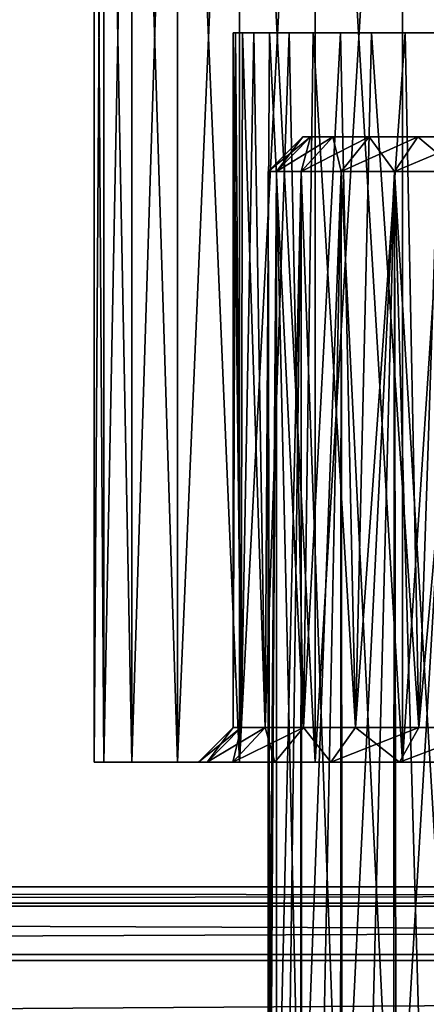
# Model space of a CAD drawing. Header units: millimetres. Extents: x -182 to 217, y -96 to 236.
# Tile 202 of 256: x -84 to -78, y 21 to 35. Entities that reach past the tile are written whole.
import ezdxf

# ---------------------------------------------------------------- set-up
doc = ezdxf.new("R2010")
doc.units = ezdxf.units.MM
doc.header["$LTSCALE"] = 52.148148
for name, color, linetype in [('1', 7, 'CONTINUOUS'), ('2', 7, 'CONTINUOUS'), ('420', 7, 'CONTINUOUS'), ('421', 7, 'CONTINUOUS'), ('431', 7, 'CONTINUOUS'), ('463', 7, 'CONTINUOUS'), ('464', 7, 'CONTINUOUS'), ('807', 7, 'CONTINUOUS'), ('808', 7, 'CONTINUOUS'), ('809', 7, 'CONTINUOUS'), ('810', 7, 'CONTINUOUS'), ('812', 7, 'CONTINUOUS'), ('813', 7, 'CONTINUOUS'), ('815', 7, 'CONTINUOUS'), ('816', 7, 'CONTINUOUS')]:
    doc.layers.add(name, color=color, linetype=linetype)

msp = doc.modelspace()

# ---------------------------------------------------------------- linework, layer by layer
at = {"layer": '1', "color": 7, "linetype": 'CONTINUOUS', "true_color": 0xaaaaaa}
for points in [[(20, 13.821, -33.932), (-170, 13.821, -33.932), (20, 22.027, -6.618), (20, 13.821, -33.932)], [(20, 22.027, -6.618), (-170, 13.821, -33.932), (-170, 22.027, -6.618), (20, 22.027, -6.618)]]:
    msp.add_3dface(points, dxfattribs=at)
at = {"layer": '2', "color": 7, "linetype": 'CONTINUOUS', "true_color": 0xaaaaaa}
for points in [[(20, 23, 0.142), (20, 22.766, -3.274), (-170, 23, 0.142), (20, 23, 0.142)], [(-170, 23, 0.142), (20, 22.766, -3.274), (-170, 22.766, -3.274), (-170, 23, 0.142)], [(20, 22.724, 3.555), (20, 23, 0.142), (-170, 22.724, 3.555), (20, 22.724, 3.555)], [(-170, 22.724, 3.555), (20, 23, 0.142), (-170, 23, 0.142), (-170, 22.724, 3.555)], [(20, 22.027, -6.618), (-170, 22.027, -6.618), (-170, 22.766, -3.274), (20, 22.027, -6.618)], [(20, 22.766, -3.274), (20, 22.027, -6.618), (-170, 22.766, -3.274), (20, 22.766, -3.274)], [(20, 21.944, 6.889), (20, 22.724, 3.555), (-170, 21.944, 6.889), (20, 21.944, 6.889)], [(-170, 21.944, 6.889), (20, 22.724, 3.555), (-170, 22.724, 3.555), (-170, 21.944, 6.889)], [(20, 20.678, 10.07), (20, 21.944, 6.889), (-170, 20.678, 10.07), (20, 20.678, 10.07)], [(-170, 20.678, 10.07), (20, 21.944, 6.889), (-170, 21.944, 6.889), (-170, 20.678, 10.07)]]:
    msp.add_3dface(points, dxfattribs=at)
at = {"layer": '420', "color": 7, "linetype": 'CONTINUOUS', "true_color": 0xaaaaaa}
for points in [[(-80.5, 17.927, 50), (-80.47, 17.928, 50.577), (-80.5, 33.297, 50), (-80.5, 17.927, 50)], [(-80.5, 33.297, 50), (-80.47, 17.928, 50.577), (-80.38, 33.297, 51.143), (-80.5, 33.297, 50)], [(-80.47, 17.928, 50.577), (-80.38, 17.93, 51.145), (-80.38, 33.297, 51.143), (-80.47, 17.928, 50.577)], [(-80.38, 17.93, 51.145), (-80.027, 17.939, 52.23), (-80.38, 33.297, 51.143), (-80.38, 17.93, 51.145)], [(-80.38, 33.297, 51.143), (-80.027, 17.939, 52.23), (-80.025, 33.297, 52.237), (-80.38, 33.297, 51.143)], [(-80.027, 17.939, 52.23), (-79.46, 17.951, 53.219), (-80.025, 33.297, 52.237), (-80.027, 17.939, 52.23)], [(-80.025, 33.297, 52.237), (-79.46, 17.951, 53.219), (-79.45, 33.297, 53.233), (-80.025, 33.297, 52.237)], [(-79.46, 17.951, 53.219), (-78.695, 17.966, 54.074), (-79.45, 33.297, 53.233), (-79.46, 17.951, 53.219)], [(-79.45, 33.297, 53.233), (-78.695, 17.966, 54.074), (-78.68, 33.297, 54.087), (-79.45, 33.297, 53.233)], [(-78.695, 17.966, 54.074), (-78.248, 17.974, 54.439), (-78.68, 33.297, 54.087), (-78.695, 17.966, 54.074)], [(-78.248, 17.974, 54.439), (-77.764, 17.981, 54.755), (-78.68, 33.297, 54.087), (-78.248, 17.974, 54.439)], [(-78.68, 33.297, 54.087), (-77.764, 17.981, 54.755), (-77.75, 33.297, 54.763), (-78.68, 33.297, 54.087)]]:
    msp.add_3dface(points, dxfattribs=at)
at = {"layer": '421', "color": 7, "linetype": 'CONTINUOUS', "true_color": 0xaaaaaa}
for points in [[(-80, 33.797, 50), (-79.891, 33.797, 51.039), (-78, 33.797, 50), (-80, 33.797, 50)], [(-79.891, 33.797, 48.961), (-80, 33.797, 50), (-77.913, 33.797, 49.282), (-79.891, 33.797, 48.961)], [(-80, 33.797, 50), (-78, 33.797, 50), (-77.913, 33.797, 49.282), (-80, 33.797, 50)], [(-79.891, 33.797, 51.039), (-79.568, 33.797, 52.033), (-77.656, 33.797, 51.394), (-79.891, 33.797, 51.039)], [(-78, 33.797, 50), (-79.891, 33.797, 51.039), (-77.913, 33.797, 50.718), (-78, 33.797, 50)], [(-77.913, 33.797, 50.718), (-79.891, 33.797, 51.039), (-77.656, 33.797, 51.394), (-77.913, 33.797, 50.718)], [(-79.568, 33.797, 47.967), (-79.891, 33.797, 48.961), (-77.245, 33.797, 48.011), (-79.568, 33.797, 47.967)], [(-77.245, 33.797, 48.011), (-79.891, 33.797, 48.961), (-77.656, 33.797, 48.606), (-77.245, 33.797, 48.011)], [(-77.656, 33.797, 48.606), (-79.891, 33.797, 48.961), (-77.913, 33.797, 49.282), (-77.656, 33.797, 48.606)], [(-79.568, 33.797, 52.033), (-79.045, 33.797, 52.939), (-76.704, 33.797, 52.469), (-79.568, 33.797, 52.033)], [(-77.656, 33.797, 51.394), (-79.568, 33.797, 52.033), (-77.245, 33.797, 51.989), (-77.656, 33.797, 51.394)], [(-77.245, 33.797, 51.989), (-79.568, 33.797, 52.033), (-76.704, 33.797, 52.469), (-77.245, 33.797, 51.989)], [(-79.045, 33.797, 47.061), (-79.568, 33.797, 47.967), (-76.064, 33.797, 47.195), (-79.045, 33.797, 47.061)], [(-76.064, 33.797, 47.195), (-79.568, 33.797, 47.967), (-76.704, 33.797, 47.531), (-76.064, 33.797, 47.195)], [(-76.704, 33.797, 47.531), (-79.568, 33.797, 47.967), (-77.245, 33.797, 48.011), (-76.704, 33.797, 47.531)], [(-79.045, 33.797, 52.939), (-78.346, 33.797, 53.716), (-75.362, 33.797, 52.978), (-79.045, 33.797, 52.939)], [(-76.704, 33.797, 52.469), (-79.045, 33.797, 52.939), (-76.064, 33.797, 52.805), (-76.704, 33.797, 52.469)], [(-76.064, 33.797, 52.805), (-79.045, 33.797, 52.939), (-75.362, 33.797, 52.978), (-76.064, 33.797, 52.805)], [(-78.346, 33.797, 46.284), (-79.045, 33.797, 47.061), (-71.654, 33.797, 46.284), (-78.346, 33.797, 46.284)], [(-71.654, 33.797, 46.284), (-79.045, 33.797, 47.061), (-75.362, 33.797, 47.022), (-71.654, 33.797, 46.284)], [(-75.362, 33.797, 47.022), (-79.045, 33.797, 47.061), (-76.064, 33.797, 47.195), (-75.362, 33.797, 47.022)], [(-71.654, 33.797, 53.716), (-70.955, 33.797, 52.939), (-78.346, 33.797, 53.716), (-71.654, 33.797, 53.716)], [(-78.346, 33.797, 53.716), (-70.955, 33.797, 52.939), (-74.638, 33.797, 52.978), (-78.346, 33.797, 53.716)], [(-77.5, 33.797, 54.33), (-71.654, 33.797, 53.716), (-78.346, 33.797, 53.716), (-77.5, 33.797, 54.33)], [(-75.362, 33.797, 52.978), (-78.346, 33.797, 53.716), (-74.638, 33.797, 52.978), (-75.362, 33.797, 52.978)], [(-77.5, 33.797, 45.67), (-78.346, 33.797, 46.284), (-72.5, 33.797, 45.67), (-77.5, 33.797, 45.67)], [(-72.5, 33.797, 45.67), (-78.346, 33.797, 46.284), (-71.654, 33.797, 46.284), (-72.5, 33.797, 45.67)]]:
    msp.add_3dface(points, dxfattribs=at)
at = {"layer": '431', "color": 7, "linetype": 'CONTINUOUS', "true_color": 0xaaaaaa}
for points in [[(-80.47, 17.928, 49.426), (-80.5, 17.927, 50), (-80.38, 33.297, 48.857), (-80.47, 17.928, 49.426)], [(-80.5, 17.927, 50), (-80.5, 33.297, 50), (-80.38, 33.297, 48.857), (-80.5, 17.927, 50)], [(-80.379, 17.931, 48.854), (-80.47, 17.928, 49.426), (-80.38, 33.297, 48.857), (-80.379, 17.931, 48.854)], [(-80.025, 33.297, 47.763), (-80.379, 17.931, 48.854), (-80.38, 33.297, 48.857), (-80.025, 33.297, 47.763)], [(-80.228, 17.935, 48.293), (-80.379, 17.931, 48.854), (-80.025, 33.297, 47.763), (-80.228, 17.935, 48.293)], [(-80.019, 17.94, 47.751), (-80.228, 17.935, 48.293), (-80.025, 33.297, 47.763), (-80.019, 17.94, 47.751)], [(-79.45, 33.297, 46.767), (-80.019, 17.94, 47.751), (-80.025, 33.297, 47.763), (-79.45, 33.297, 46.767)], [(-79.754, 17.946, 47.235), (-80.019, 17.94, 47.751), (-79.45, 33.297, 46.767), (-79.754, 17.946, 47.235)], [(-79.436, 17.953, 46.749), (-79.754, 17.946, 47.235), (-79.45, 33.297, 46.767), (-79.436, 17.953, 46.749)], [(-78.68, 33.297, 45.913), (-79.436, 17.953, 46.749), (-79.45, 33.297, 46.767), (-78.68, 33.297, 45.913)], [(-79.069, 17.961, 46.299), (-79.436, 17.953, 46.749), (-78.68, 33.297, 45.913), (-79.069, 17.961, 46.299)], [(-78.656, 17.969, 45.891), (-79.069, 17.961, 46.299), (-78.68, 33.297, 45.913), (-78.656, 17.969, 45.891)], [(-77.75, 33.297, 45.237), (-78.656, 17.969, 45.891), (-78.68, 33.297, 45.913), (-77.75, 33.297, 45.237)], [(-78.202, 17.976, 45.528), (-78.656, 17.969, 45.891), (-77.75, 33.297, 45.237), (-78.202, 17.976, 45.528)]]:
    msp.add_3dface(points, dxfattribs=at)
at = {"layer": '463', "color": 7, "linetype": 'CONTINUOUS', "true_color": 0xaaaaaa}
for points in [[(-80.5, 33.297, 50), (-80.38, 33.297, 51.143), (-80, 33.797, 50), (-80.5, 33.297, 50)], [(-80.38, 33.297, 51.143), (-80.025, 33.297, 52.237), (-79.891, 33.797, 51.039), (-80.38, 33.297, 51.143)], [(-80.38, 33.297, 51.143), (-79.891, 33.797, 51.039), (-80, 33.797, 50), (-80.38, 33.297, 51.143)], [(-80.025, 33.297, 52.237), (-79.45, 33.297, 53.233), (-79.568, 33.797, 52.033), (-80.025, 33.297, 52.237)], [(-80.025, 33.297, 52.237), (-79.568, 33.797, 52.033), (-79.891, 33.797, 51.039), (-80.025, 33.297, 52.237)], [(-79.45, 33.297, 53.233), (-79.045, 33.797, 52.939), (-79.568, 33.797, 52.033), (-79.45, 33.297, 53.233)], [(-79.45, 33.297, 53.233), (-78.68, 33.297, 54.087), (-79.045, 33.797, 52.939), (-79.45, 33.297, 53.233)], [(-78.68, 33.297, 54.087), (-78.346, 33.797, 53.716), (-79.045, 33.797, 52.939), (-78.68, 33.297, 54.087)], [(-78.68, 33.297, 54.087), (-77.75, 33.297, 54.763), (-78.346, 33.797, 53.716), (-78.68, 33.297, 54.087)], [(-77.75, 33.297, 54.763), (-77.5, 33.797, 54.33), (-78.346, 33.797, 53.716), (-77.75, 33.297, 54.763)]]:
    msp.add_3dface(points, dxfattribs=at)
at = {"layer": '464', "color": 7, "linetype": 'CONTINUOUS', "true_color": 0xaaaaaa}
for points in [[(-80.5, 33.297, 50), (-80, 33.797, 50), (-79.891, 33.797, 48.961), (-80.5, 33.297, 50)], [(-80.5, 33.297, 50), (-79.891, 33.797, 48.961), (-80.38, 33.297, 48.857), (-80.5, 33.297, 50)], [(-79.891, 33.797, 48.961), (-79.568, 33.797, 47.967), (-80.38, 33.297, 48.857), (-79.891, 33.797, 48.961)], [(-79.568, 33.797, 47.967), (-80.025, 33.297, 47.763), (-80.38, 33.297, 48.857), (-79.568, 33.797, 47.967)], [(-79.568, 33.797, 47.967), (-79.045, 33.797, 47.061), (-80.025, 33.297, 47.763), (-79.568, 33.797, 47.967)], [(-79.045, 33.797, 47.061), (-79.45, 33.297, 46.767), (-80.025, 33.297, 47.763), (-79.045, 33.797, 47.061)], [(-79.045, 33.797, 47.061), (-78.346, 33.797, 46.284), (-79.45, 33.297, 46.767), (-79.045, 33.797, 47.061)], [(-78.346, 33.797, 46.284), (-78.68, 33.297, 45.913), (-79.45, 33.297, 46.767), (-78.346, 33.797, 46.284)], [(-78.346, 33.797, 46.284), (-77.5, 33.797, 45.67), (-78.68, 33.297, 45.913), (-78.346, 33.797, 46.284)], [(-77.5, 33.797, 45.67), (-77.75, 33.297, 45.237), (-78.68, 33.297, 45.913), (-77.5, 33.797, 45.67)]]:
    msp.add_3dface(points, dxfattribs=at)
at = {"layer": '807', "color": 7, "linetype": 'CONTINUOUS', "true_color": 0xaaaaaa}
for points in [[(-81, 35.297, 50), (-80.967, 35.297, 49.373), (-77.125, 35.297, 50), (-81, 35.297, 50)], [(-80.967, 35.297, 50.627), (-81, 35.297, 50), (-77.053, 35.297, 50.55), (-80.967, 35.297, 50.627)], [(-81, 35.297, 50), (-77.125, 35.297, 50), (-77.053, 35.297, 50.55), (-81, 35.297, 50)], [(-80.967, 35.297, 49.373), (-80.869, 35.297, 48.753), (-76.84, 35.297, 48.937), (-80.967, 35.297, 49.373)], [(-77.125, 35.297, 50), (-80.967, 35.297, 49.373), (-77.053, 35.297, 49.45), (-77.125, 35.297, 50)], [(-77.053, 35.297, 49.45), (-80.967, 35.297, 49.373), (-76.84, 35.297, 48.937), (-77.053, 35.297, 49.45)], [(-80.869, 35.297, 51.247), (-80.967, 35.297, 50.627), (-76.84, 35.297, 51.063), (-80.869, 35.297, 51.247)], [(-76.84, 35.297, 51.063), (-80.967, 35.297, 50.627), (-77.053, 35.297, 50.55), (-76.84, 35.297, 51.063)], [(-80.869, 35.297, 48.753), (-80.706, 35.297, 48.146), (-76.503, 35.297, 48.497), (-80.869, 35.297, 48.753)], [(-76.84, 35.297, 48.937), (-80.869, 35.297, 48.753), (-76.503, 35.297, 48.497), (-76.84, 35.297, 48.937)], [(-80.706, 35.297, 51.854), (-80.869, 35.297, 51.247), (-76.063, 35.297, 51.84), (-80.706, 35.297, 51.854)], [(-76.063, 35.297, 51.84), (-80.869, 35.297, 51.247), (-76.503, 35.297, 51.503), (-76.063, 35.297, 51.84)], [(-76.503, 35.297, 51.503), (-80.869, 35.297, 51.247), (-76.84, 35.297, 51.063), (-76.503, 35.297, 51.503)], [(-80.706, 35.297, 48.146), (-80.481, 35.297, 47.56), (-75.55, 35.297, 47.947), (-80.706, 35.297, 48.146)], [(-76.503, 35.297, 48.497), (-80.706, 35.297, 48.146), (-76.063, 35.297, 48.16), (-76.503, 35.297, 48.497)], [(-76.063, 35.297, 48.16), (-80.706, 35.297, 48.146), (-75.55, 35.297, 47.947), (-76.063, 35.297, 48.16)], [(-80.481, 35.297, 52.44), (-80.706, 35.297, 51.854), (-69.519, 35.297, 52.44), (-80.481, 35.297, 52.44)], [(-69.519, 35.297, 52.44), (-80.706, 35.297, 51.854), (-75, 35.297, 52.125), (-69.519, 35.297, 52.44)], [(-75, 35.297, 52.125), (-80.706, 35.297, 51.854), (-75.55, 35.297, 52.053), (-75, 35.297, 52.125)], [(-75.55, 35.297, 52.053), (-80.706, 35.297, 51.854), (-76.063, 35.297, 51.84), (-75.55, 35.297, 52.053)], [(-69.519, 35.297, 47.56), (-69.294, 35.297, 48.146), (-80.481, 35.297, 47.56), (-69.519, 35.297, 47.56)], [(-80.481, 35.297, 47.56), (-69.294, 35.297, 48.146), (-75, 35.297, 47.875), (-80.481, 35.297, 47.56)], [(-80.196, 35.297, 47), (-69.519, 35.297, 47.56), (-80.481, 35.297, 47.56), (-80.196, 35.297, 47)], [(-75.55, 35.297, 47.947), (-80.481, 35.297, 47.56), (-75, 35.297, 47.875), (-75.55, 35.297, 47.947)], [(-80.196, 35.297, 53), (-80.481, 35.297, 52.44), (-69.804, 35.297, 53), (-80.196, 35.297, 53)], [(-69.804, 35.297, 53), (-80.481, 35.297, 52.44), (-69.519, 35.297, 52.44), (-69.804, 35.297, 53)], [(-69.804, 35.297, 47), (-69.519, 35.297, 47.56), (-80.196, 35.297, 47), (-69.804, 35.297, 47)], [(-79.854, 35.297, 46.473), (-69.804, 35.297, 47), (-80.196, 35.297, 47), (-79.854, 35.297, 46.473)], [(-79.854, 35.297, 53.527), (-80.196, 35.297, 53), (-70.146, 35.297, 53.527), (-79.854, 35.297, 53.527)], [(-70.146, 35.297, 53.527), (-80.196, 35.297, 53), (-69.804, 35.297, 53), (-70.146, 35.297, 53.527)], [(-70.146, 35.297, 46.473), (-69.804, 35.297, 47), (-79.854, 35.297, 46.473), (-70.146, 35.297, 46.473)], [(-79.459, 35.297, 45.985), (-70.146, 35.297, 46.473), (-79.854, 35.297, 46.473), (-79.459, 35.297, 45.985)], [(-79.459, 35.297, 54.015), (-79.854, 35.297, 53.527), (-70.541, 35.297, 54.015), (-79.459, 35.297, 54.015)], [(-70.541, 35.297, 54.015), (-79.854, 35.297, 53.527), (-70.146, 35.297, 53.527), (-70.541, 35.297, 54.015)], [(-70.541, 35.297, 45.985), (-70.146, 35.297, 46.473), (-79.459, 35.297, 45.985), (-70.541, 35.297, 45.985)], [(-79.015, 35.297, 45.541), (-70.541, 35.297, 45.985), (-79.459, 35.297, 45.985), (-79.015, 35.297, 45.541)], [(-79.015, 35.297, 54.459), (-79.459, 35.297, 54.015), (-70.985, 35.297, 54.459), (-79.015, 35.297, 54.459)], [(-70.985, 35.297, 54.459), (-79.459, 35.297, 54.015), (-70.541, 35.297, 54.015), (-70.985, 35.297, 54.459)], [(-70.985, 35.297, 45.541), (-70.541, 35.297, 45.985), (-79.015, 35.297, 45.541), (-70.985, 35.297, 45.541)], [(-78.527, 35.297, 45.146), (-70.985, 35.297, 45.541), (-79.015, 35.297, 45.541), (-78.527, 35.297, 45.146)], [(-78.527, 35.297, 54.854), (-79.015, 35.297, 54.459), (-71.473, 35.297, 54.854), (-78.527, 35.297, 54.854)], [(-71.473, 35.297, 54.854), (-79.015, 35.297, 54.459), (-70.985, 35.297, 54.459), (-71.473, 35.297, 54.854)], [(-71.473, 35.297, 45.146), (-70.985, 35.297, 45.541), (-78.527, 35.297, 45.146), (-71.473, 35.297, 45.146)], [(-78, 35.297, 44.804), (-71.473, 35.297, 45.146), (-78.527, 35.297, 45.146), (-78, 35.297, 44.804)], [(-78, 35.297, 55.196), (-78.527, 35.297, 54.854), (-72, 35.297, 55.196), (-78, 35.297, 55.196)], [(-72, 35.297, 55.196), (-78.527, 35.297, 54.854), (-71.473, 35.297, 54.854), (-72, 35.297, 55.196)]]:
    msp.add_3dface(points, dxfattribs=at)
at = {"layer": '808', "color": 7, "linetype": 'CONTINUOUS', "true_color": 0xaaaaaa}
for points in [[(-81, 35.297, 50), (-80.967, 35.297, 50.627), (-81, 25.297, 50), (-81, 35.297, 50)], [(-81, 25.297, 50), (-80.967, 35.297, 50.627), (-80.885, 25.297, 51.17), (-81, 25.297, 50)], [(-80.967, 35.297, 50.627), (-80.869, 35.297, 51.247), (-80.885, 25.297, 51.17), (-80.967, 35.297, 50.627)], [(-80.869, 35.297, 51.247), (-80.706, 35.297, 51.854), (-80.885, 25.297, 51.17), (-80.869, 35.297, 51.247)], [(-80.885, 25.297, 51.17), (-80.706, 35.297, 51.854), (-80.543, 25.297, 52.296), (-80.885, 25.297, 51.17)], [(-80.706, 35.297, 51.854), (-80.481, 35.297, 52.44), (-80.543, 25.297, 52.296), (-80.706, 35.297, 51.854)], [(-80.481, 35.297, 52.44), (-80.196, 35.297, 53), (-80.543, 25.297, 52.296), (-80.481, 35.297, 52.44)], [(-80.543, 25.297, 52.296), (-80.196, 35.297, 53), (-79.989, 25.297, 53.333), (-80.543, 25.297, 52.296)], [(-80.196, 35.297, 53), (-79.854, 35.297, 53.527), (-79.989, 25.297, 53.333), (-80.196, 35.297, 53)], [(-79.854, 35.297, 53.527), (-79.459, 35.297, 54.015), (-79.989, 25.297, 53.333), (-79.854, 35.297, 53.527)], [(-79.989, 25.297, 53.333), (-79.459, 35.297, 54.015), (-79.243, 25.297, 54.243), (-79.989, 25.297, 53.333)], [(-79.459, 35.297, 54.015), (-79.015, 35.297, 54.459), (-79.243, 25.297, 54.243), (-79.459, 35.297, 54.015)], [(-79.015, 35.297, 54.459), (-78.527, 35.297, 54.854), (-79.243, 25.297, 54.243), (-79.015, 35.297, 54.459)], [(-79.243, 25.297, 54.243), (-78.527, 35.297, 54.854), (-78.333, 25.297, 54.989), (-79.243, 25.297, 54.243)], [(-78.527, 35.297, 54.854), (-78, 35.297, 55.196), (-78.333, 25.297, 54.989), (-78.527, 35.297, 54.854)], [(-78, 35.297, 55.196), (-77.441, 35.297, 55.481), (-78.333, 25.297, 54.989), (-78, 35.297, 55.196)], [(-78.333, 25.297, 54.989), (-77.441, 35.297, 55.481), (-77.296, 25.297, 55.543), (-78.333, 25.297, 54.989)]]:
    msp.add_3dface(points, dxfattribs=at)
at = {"layer": '809', "color": 7, "linetype": 'CONTINUOUS', "true_color": 0xaaaaaa}
for points in [[(-83, 24.797, 50), (-82.864, 24.797, 48.53), (-81.5, 24.797, 50), (-83, 24.797, 50)], [(-82.864, 24.797, 51.47), (-83, 24.797, 50), (-81.375, 24.797, 51.268), (-82.864, 24.797, 51.47)], [(-81.375, 24.797, 51.268), (-83, 24.797, 50), (-81.5, 24.797, 50), (-81.375, 24.797, 51.268)], [(-82.864, 24.797, 48.53), (-82.46, 24.797, 47.11), (-81.005, 24.797, 47.513), (-82.864, 24.797, 48.53)], [(-81.5, 24.797, 50), (-82.864, 24.797, 48.53), (-81.375, 24.797, 48.732), (-81.5, 24.797, 50)], [(-81.375, 24.797, 48.732), (-82.864, 24.797, 48.53), (-81.005, 24.797, 47.513), (-81.375, 24.797, 48.732)], [(-82.46, 24.797, 52.89), (-82.864, 24.797, 51.47), (-81.005, 24.797, 52.487), (-82.46, 24.797, 52.89)], [(-81.005, 24.797, 52.487), (-82.864, 24.797, 51.47), (-81.375, 24.797, 51.268), (-81.005, 24.797, 52.487)], [(-82.46, 24.797, 47.11), (-81.802, 24.797, 45.789), (-80.405, 24.797, 46.389), (-82.46, 24.797, 47.11)], [(-81.005, 24.797, 47.513), (-82.46, 24.797, 47.11), (-80.405, 24.797, 46.389), (-81.005, 24.797, 47.513)], [(-81.802, 24.797, 54.211), (-82.46, 24.797, 52.89), (-80.405, 24.797, 53.611), (-81.802, 24.797, 54.211)], [(-80.405, 24.797, 53.611), (-82.46, 24.797, 52.89), (-81.005, 24.797, 52.487), (-80.405, 24.797, 53.611)], [(-81.802, 24.797, 45.789), (-80.912, 24.797, 44.611), (-79.596, 24.797, 45.404), (-81.802, 24.797, 45.789)], [(-80.405, 24.797, 46.389), (-81.802, 24.797, 45.789), (-79.596, 24.797, 45.404), (-80.405, 24.797, 46.389)], [(-80.912, 24.797, 55.389), (-81.802, 24.797, 54.211), (-79.596, 24.797, 54.596), (-80.912, 24.797, 55.389)], [(-79.596, 24.797, 54.596), (-81.802, 24.797, 54.211), (-80.405, 24.797, 53.611), (-79.596, 24.797, 54.596)], [(-80.912, 24.797, 44.611), (-79.821, 24.797, 43.616), (-78.611, 24.797, 44.595), (-80.912, 24.797, 44.611)], [(-79.596, 24.797, 45.404), (-80.912, 24.797, 44.611), (-78.611, 24.797, 44.595), (-79.596, 24.797, 45.404)], [(-79.821, 24.797, 56.384), (-80.912, 24.797, 55.389), (-76.268, 24.797, 56.375), (-79.821, 24.797, 56.384)], [(-76.268, 24.797, 56.375), (-80.912, 24.797, 55.389), (-77.487, 24.797, 56.005), (-76.268, 24.797, 56.375)], [(-77.487, 24.797, 56.005), (-80.912, 24.797, 55.389), (-78.611, 24.797, 55.405), (-77.487, 24.797, 56.005)], [(-78.611, 24.797, 55.405), (-80.912, 24.797, 55.389), (-79.596, 24.797, 54.596), (-78.611, 24.797, 55.405)], [(-79.821, 24.797, 43.616), (-78.566, 24.797, 42.839), (-75, 24.797, 43.5), (-79.821, 24.797, 43.616)], [(-78.611, 24.797, 44.595), (-79.821, 24.797, 43.616), (-77.487, 24.797, 43.995), (-78.611, 24.797, 44.595)], [(-77.487, 24.797, 43.995), (-79.821, 24.797, 43.616), (-76.268, 24.797, 43.625), (-77.487, 24.797, 43.995)], [(-76.268, 24.797, 43.625), (-79.821, 24.797, 43.616), (-75, 24.797, 43.5), (-76.268, 24.797, 43.625)], [(-78.566, 24.797, 57.161), (-79.821, 24.797, 56.384), (-71.434, 24.797, 57.161), (-78.566, 24.797, 57.161)], [(-71.434, 24.797, 57.161), (-79.821, 24.797, 56.384), (-75, 24.797, 56.5), (-71.434, 24.797, 57.161)], [(-75, 24.797, 56.5), (-79.821, 24.797, 56.384), (-76.268, 24.797, 56.375), (-75, 24.797, 56.5)], [(-71.434, 24.797, 42.839), (-70.179, 24.797, 43.616), (-78.566, 24.797, 42.839), (-71.434, 24.797, 42.839)], [(-78.566, 24.797, 42.839), (-70.179, 24.797, 43.616), (-75, 24.797, 43.5), (-78.566, 24.797, 42.839)], [(-77.189, 24.797, 42.305), (-71.434, 24.797, 42.839), (-78.566, 24.797, 42.839), (-77.189, 24.797, 42.305)], [(-77.189, 24.797, 57.695), (-78.566, 24.797, 57.161), (-72.811, 24.797, 57.695), (-77.189, 24.797, 57.695)], [(-72.811, 24.797, 57.695), (-78.566, 24.797, 57.161), (-71.434, 24.797, 57.161), (-72.811, 24.797, 57.695)]]:
    msp.add_3dface(points, dxfattribs=at)
at = {"layer": '810', "color": 7, "linetype": 'CONTINUOUS', "true_color": 0xaaaaaa}
for points in [[(-83, 24.797, 50), (-82.864, 24.797, 51.47), (-83, 45.657, 50), (-83, 24.797, 50)], [(-83, 45.657, 50), (-82.864, 24.797, 51.47), (-82.864, 45.657, 51.47), (-83, 45.657, 50)], [(-82.864, 24.797, 51.47), (-82.46, 24.797, 52.89), (-82.864, 45.657, 51.47), (-82.864, 24.797, 51.47)], [(-82.864, 45.657, 51.47), (-82.46, 24.797, 52.89), (-82.46, 45.657, 52.89), (-82.864, 45.657, 51.47)], [(-82.46, 24.797, 52.89), (-81.802, 24.797, 54.211), (-82.46, 45.657, 52.89), (-82.46, 24.797, 52.89)], [(-82.46, 45.657, 52.89), (-81.802, 24.797, 54.211), (-81.802, 45.657, 54.211), (-82.46, 45.657, 52.89)], [(-81.802, 24.797, 54.211), (-80.912, 24.797, 55.389), (-81.802, 45.657, 54.211), (-81.802, 24.797, 54.211)], [(-81.802, 45.657, 54.211), (-80.912, 24.797, 55.389), (-80.912, 45.657, 55.39), (-81.802, 45.657, 54.211)], [(-80.912, 24.797, 55.389), (-79.821, 24.797, 56.384), (-80.912, 45.657, 55.39), (-80.912, 24.797, 55.389)], [(-80.912, 45.657, 55.39), (-79.821, 24.797, 56.384), (-79.821, 45.657, 56.384), (-80.912, 45.657, 55.39)], [(-79.821, 24.797, 56.384), (-78.566, 24.797, 57.161), (-79.821, 45.657, 56.384), (-79.821, 24.797, 56.384)], [(-79.821, 45.657, 56.384), (-78.566, 24.797, 57.161), (-78.566, 45.657, 57.161), (-79.821, 45.657, 56.384)], [(-78.566, 24.797, 57.161), (-77.189, 24.797, 57.695), (-78.566, 45.657, 57.161), (-78.566, 24.797, 57.161)], [(-78.566, 45.657, 57.161), (-77.189, 24.797, 57.695), (-77.189, 45.657, 57.695), (-78.566, 45.657, 57.161)]]:
    msp.add_3dface(points, dxfattribs=at)
at = {"layer": '812', "color": 7, "linetype": 'CONTINUOUS', "true_color": 0xaaaaaa}
for points in [[(-80.967, 35.297, 49.373), (-81, 35.297, 50), (-80.885, 25.297, 48.83), (-80.967, 35.297, 49.373)], [(-81, 35.297, 50), (-81, 25.297, 50), (-80.885, 25.297, 48.83), (-81, 35.297, 50)], [(-80.869, 35.297, 48.753), (-80.967, 35.297, 49.373), (-80.885, 25.297, 48.83), (-80.869, 35.297, 48.753)], [(-80.543, 25.297, 47.704), (-80.869, 35.297, 48.753), (-80.885, 25.297, 48.83), (-80.543, 25.297, 47.704)], [(-80.706, 35.297, 48.146), (-80.869, 35.297, 48.753), (-80.543, 25.297, 47.704), (-80.706, 35.297, 48.146)], [(-80.481, 35.297, 47.56), (-80.706, 35.297, 48.146), (-80.543, 25.297, 47.704), (-80.481, 35.297, 47.56)], [(-79.989, 25.297, 46.667), (-80.481, 35.297, 47.56), (-80.543, 25.297, 47.704), (-79.989, 25.297, 46.667)], [(-80.196, 35.297, 47), (-80.481, 35.297, 47.56), (-79.989, 25.297, 46.667), (-80.196, 35.297, 47)], [(-79.854, 35.297, 46.473), (-80.196, 35.297, 47), (-79.989, 25.297, 46.667), (-79.854, 35.297, 46.473)], [(-79.243, 25.297, 45.757), (-79.854, 35.297, 46.473), (-79.989, 25.297, 46.667), (-79.243, 25.297, 45.757)], [(-79.459, 35.297, 45.985), (-79.854, 35.297, 46.473), (-79.243, 25.297, 45.757), (-79.459, 35.297, 45.985)], [(-79.015, 35.297, 45.541), (-79.459, 35.297, 45.985), (-79.243, 25.297, 45.757), (-79.015, 35.297, 45.541)], [(-78.333, 25.297, 45.011), (-79.015, 35.297, 45.541), (-79.243, 25.297, 45.757), (-78.333, 25.297, 45.011)], [(-78.527, 35.297, 45.146), (-79.015, 35.297, 45.541), (-78.333, 25.297, 45.011), (-78.527, 35.297, 45.146)], [(-78, 35.297, 44.804), (-78.527, 35.297, 45.146), (-78.333, 25.297, 45.011), (-78, 35.297, 44.804)], [(-77.296, 25.297, 44.457), (-78, 35.297, 44.804), (-78.333, 25.297, 45.011), (-77.296, 25.297, 44.457)]]:
    msp.add_3dface(points, dxfattribs=at)
at = {"layer": '813', "color": 7, "linetype": 'CONTINUOUS', "true_color": 0xaaaaaa}
for points in [[(-82.864, 24.797, 48.53), (-83, 24.797, 50), (-82.864, 45.657, 48.53), (-82.864, 24.797, 48.53)], [(-83, 24.797, 50), (-83, 45.657, 50), (-82.864, 45.657, 48.53), (-83, 24.797, 50)], [(-82.46, 24.797, 47.11), (-82.864, 24.797, 48.53), (-82.46, 45.657, 47.11), (-82.46, 24.797, 47.11)], [(-82.46, 45.657, 47.11), (-82.864, 24.797, 48.53), (-82.864, 45.657, 48.53), (-82.46, 45.657, 47.11)], [(-81.802, 24.797, 45.789), (-82.46, 24.797, 47.11), (-81.802, 45.657, 45.789), (-81.802, 24.797, 45.789)], [(-81.802, 45.657, 45.789), (-82.46, 24.797, 47.11), (-82.46, 45.657, 47.11), (-81.802, 45.657, 45.789)], [(-80.912, 24.797, 44.611), (-81.802, 24.797, 45.789), (-80.912, 45.657, 44.61), (-80.912, 24.797, 44.611)], [(-80.912, 45.657, 44.61), (-81.802, 24.797, 45.789), (-81.802, 45.657, 45.789), (-80.912, 45.657, 44.61)], [(-79.821, 24.797, 43.616), (-80.912, 24.797, 44.611), (-79.821, 45.657, 43.616), (-79.821, 24.797, 43.616)], [(-79.821, 45.657, 43.616), (-80.912, 24.797, 44.611), (-80.912, 45.657, 44.61), (-79.821, 45.657, 43.616)], [(-78.566, 24.797, 42.839), (-79.821, 24.797, 43.616), (-78.566, 45.657, 42.839), (-78.566, 24.797, 42.839)], [(-78.566, 45.657, 42.839), (-79.821, 24.797, 43.616), (-79.821, 45.657, 43.616), (-78.566, 45.657, 42.839)], [(-77.189, 24.797, 42.305), (-78.566, 24.797, 42.839), (-77.189, 45.657, 42.305), (-77.189, 24.797, 42.305)], [(-77.189, 45.657, 42.305), (-78.566, 24.797, 42.839), (-78.566, 45.657, 42.839), (-77.189, 45.657, 42.305)]]:
    msp.add_3dface(points, dxfattribs=at)
at = {"layer": '815', "color": 7, "linetype": 'CONTINUOUS', "true_color": 0xaaaaaa}
for points in [[(-81, 25.297, 50), (-80.885, 25.297, 51.17), (-81.5, 24.797, 50), (-81, 25.297, 50)], [(-80.885, 25.297, 51.17), (-81.375, 24.797, 51.268), (-81.5, 24.797, 50), (-80.885, 25.297, 51.17)], [(-80.885, 25.297, 51.17), (-80.543, 25.297, 52.296), (-81.375, 24.797, 51.268), (-80.885, 25.297, 51.17)], [(-80.543, 25.297, 52.296), (-81.005, 24.797, 52.487), (-81.375, 24.797, 51.268), (-80.543, 25.297, 52.296)], [(-80.543, 25.297, 52.296), (-79.989, 25.297, 53.333), (-81.005, 24.797, 52.487), (-80.543, 25.297, 52.296)], [(-79.989, 25.297, 53.333), (-80.405, 24.797, 53.611), (-81.005, 24.797, 52.487), (-79.989, 25.297, 53.333)], [(-79.989, 25.297, 53.333), (-79.596, 24.797, 54.596), (-80.405, 24.797, 53.611), (-79.989, 25.297, 53.333)], [(-79.989, 25.297, 53.333), (-79.243, 25.297, 54.243), (-79.596, 24.797, 54.596), (-79.989, 25.297, 53.333)], [(-79.243, 25.297, 54.243), (-78.333, 25.297, 54.989), (-79.596, 24.797, 54.596), (-79.243, 25.297, 54.243)], [(-78.333, 25.297, 54.989), (-78.611, 24.797, 55.405), (-79.596, 24.797, 54.596), (-78.333, 25.297, 54.989)], [(-78.333, 25.297, 54.989), (-77.296, 25.297, 55.543), (-78.611, 24.797, 55.405), (-78.333, 25.297, 54.989)], [(-77.296, 25.297, 55.543), (-77.487, 24.797, 56.005), (-78.611, 24.797, 55.405), (-77.296, 25.297, 55.543)]]:
    msp.add_3dface(points, dxfattribs=at)
at = {"layer": '816', "color": 7, "linetype": 'CONTINUOUS', "true_color": 0xaaaaaa}
for points in [[(-81, 25.297, 50), (-81.5, 24.797, 50), (-81.375, 24.797, 48.732), (-81, 25.297, 50)], [(-81, 25.297, 50), (-81.375, 24.797, 48.732), (-80.885, 25.297, 48.83), (-81, 25.297, 50)], [(-81.375, 24.797, 48.732), (-81.005, 24.797, 47.513), (-80.885, 25.297, 48.83), (-81.375, 24.797, 48.732)], [(-81.005, 24.797, 47.513), (-80.405, 24.797, 46.389), (-80.543, 25.297, 47.704), (-81.005, 24.797, 47.513)], [(-81.005, 24.797, 47.513), (-80.543, 25.297, 47.704), (-80.885, 25.297, 48.83), (-81.005, 24.797, 47.513)], [(-80.405, 24.797, 46.389), (-79.989, 25.297, 46.667), (-80.543, 25.297, 47.704), (-80.405, 24.797, 46.389)], [(-80.405, 24.797, 46.389), (-79.596, 24.797, 45.404), (-79.989, 25.297, 46.667), (-80.405, 24.797, 46.389)], [(-79.596, 24.797, 45.404), (-79.243, 25.297, 45.757), (-79.989, 25.297, 46.667), (-79.596, 24.797, 45.404)], [(-79.596, 24.797, 45.404), (-78.611, 24.797, 44.595), (-79.243, 25.297, 45.757), (-79.596, 24.797, 45.404)], [(-78.611, 24.797, 44.595), (-78.333, 25.297, 45.011), (-79.243, 25.297, 45.757), (-78.611, 24.797, 44.595)], [(-78.611, 24.797, 44.595), (-77.487, 24.797, 43.995), (-77.296, 25.297, 44.457), (-78.611, 24.797, 44.595)], [(-78.611, 24.797, 44.595), (-77.296, 25.297, 44.457), (-78.333, 25.297, 45.011), (-78.611, 24.797, 44.595)]]:
    msp.add_3dface(points, dxfattribs=at)

doc.saveas('drawing.dxf')
